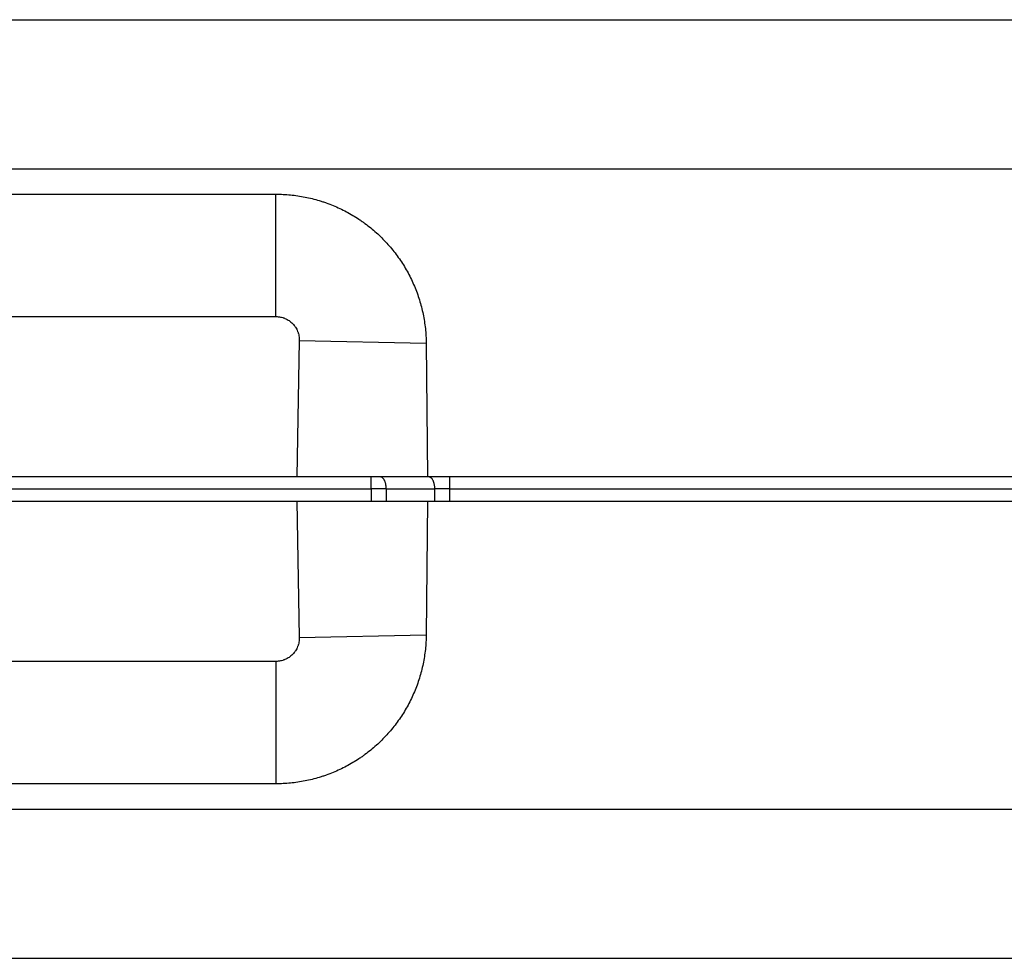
# Model space of a CAD drawing. Header units: inches. Extents: x 0 to 22, y 0 to 17.
# Tile 43 of 61: x 9.3 to 10.1, y 13.4 to 14.2. Entities that reach past the tile are written whole.
import ezdxf

# ---------------------------------------------------------------- set-up
doc = ezdxf.new("R2010")
doc.units = ezdxf.units.IN
doc.header["$LTSCALE"] = 1.21
doc.header["$MEASUREMENT"] = 0
doc.layers.get('0').update_dxf_attribs({"linetype": 'CONTINUOUS'})

msp = doc.modelspace()

# ---------------------------------------------------------------- linework, layer by layer
at = {"color": 7, "linetype": 'CONTINUOUS'}
for p, q in [((8.83633, 14.16955), (12.81319, 14.16955)), ((9.08415, 14.02455), (9.52222, 14.02455)), ((9.64722, 13.90064), (9.64819, 13.78955)), ((12.81319, 13.78955), (8.81319, 13.78955)), ((8.81319, 13.76955), (12.81319, 13.76955)), ((9.64819, 13.76955), (9.64722, 13.65846)), ((9.52222, 13.53455), (9.08415, 13.53455)), ((8.83633, 13.38955), (12.81319, 13.38955))]:
    msp.add_line(p, q, dxfattribs=at)
at = {"color": 9, "linetype": 'CONTINUOUS'}
for p, q in [((8.83542, 14.04564), (12.81319, 14.04564)), ((9.52222, 13.92283), (9.52222, 14.02455)), ((9.08415, 13.92283), (9.52222, 13.92283)), ((9.5417, 13.90295), (9.53957, 13.78955)), ((9.5417, 13.90295), (9.64722, 13.90064)), ((9.60153, 13.77973), (9.60153, 13.78955)), ((9.66689, 13.77973), (9.66689, 13.78955)), ((8.98836, 13.77973), (9.60153, 13.77973)), ((9.60153, 13.77973), (9.60158, 13.76955)), ((9.61402, 13.77973), (9.65439, 13.77973)), ((9.61402, 13.77973), (9.61408, 13.76955)), ((9.65444, 13.76955), (9.65439, 13.77973)), ((9.66694, 13.76955), (9.66689, 13.77973)), ((9.66689, 13.77973), (12.31804, 13.77973)), ((9.53957, 13.76955), (9.5417, 13.65615)), ((9.5417, 13.65615), (9.64722, 13.65846)), ((9.52222, 13.63628), (9.08415, 13.63628)), ((9.52222, 13.63628), (9.52222, 13.53455)), ((8.83542, 13.51346), (10.80549, 13.51346))]:
    msp.add_line(p, q, dxfattribs=at)
for centre, radius, start, end in [((9.60779, 10.60396), 3.17577, 89.88772, 90.11296), ((9.66064, 10.60582), 3.17391, 89.88717, 90.1128)]:
    msp.add_arc(centre, radius, start, end, dxfattribs=at)
at = {"color": 7, "linetype": 'CONTINUOUS'}
for points, knots in [([(9.52222, 14.02455), (9.52629, 14.02455), (9.53239, 14.02425), (9.54047, 14.02326), (9.54648, 14.02222), (9.55244, 14.02089), (9.55735, 14.01954), (9.56123, 14.01832), (9.56508, 14.01701), (9.56982, 14.01519), (9.57541, 14.01272), (9.58087, 14.00999), (9.58619, 14.007), (9.59049, 14.00429), (9.59386, 14.002), (9.59716, 13.99963), (9.60118, 13.99652), (9.60582, 13.99255), (9.61026, 13.98836), (9.61448, 13.98395), (9.61849, 13.97935), (9.62228, 13.97456), (9.62582, 13.96959), (9.62911, 13.96445), (9.63215, 13.95916), (9.63493, 13.95372), (9.63744, 13.94816), (9.63967, 13.94248), (9.64163, 13.9367), (9.64329, 13.93083), (9.64513, 13.9229), (9.64671, 13.91284), (9.64718, 13.90471), (9.64722, 13.90064)], [0, 0, 0, 0, 0.062486, 0.093738, 0.12499, 0.156242, 0.187494, 0.203121, 0.218749, 0.250001, 0.281253, 0.312505, 0.343757, 0.375008, 0.390635, 0.406263, 0.437514, 0.468766, 0.500018, 0.531269, 0.562521, 0.593772, 0.625024, 0.656275, 0.687526, 0.718777, 0.750029, 0.78128, 0.812531, 0.843782, 0.875033, 0.937517, 1, 1, 1, 1]), ([(9.64722, 13.65846), (9.64718, 13.65439), (9.64671, 13.64626), (9.64513, 13.6362), (9.64329, 13.62828), (9.64163, 13.6224), (9.63967, 13.61662), (9.63744, 13.61094), (9.63493, 13.60538), (9.63215, 13.59994), (9.62911, 13.59465), (9.62582, 13.58951), (9.62228, 13.58454), (9.61849, 13.57975), (9.61448, 13.57515), (9.61026, 13.57075), (9.60582, 13.56656), (9.60118, 13.56259), (9.59716, 13.55947), (9.59386, 13.5571), (9.59049, 13.55481), (9.58619, 13.5521), (9.58087, 13.54911), (9.57541, 13.54638), (9.56982, 13.54392), (9.56508, 13.5421), (9.56123, 13.54078), (9.55735, 13.53956), (9.55244, 13.53821), (9.54648, 13.53688), (9.54047, 13.53585), (9.53239, 13.53485), (9.52629, 13.53455), (9.52222, 13.53455)], [0, 0, 0, 0, 0.062483, 0.124967, 0.156218, 0.187469, 0.21872, 0.249971, 0.281223, 0.312474, 0.343725, 0.374976, 0.406228, 0.437479, 0.468731, 0.499982, 0.531234, 0.562486, 0.593737, 0.609365, 0.624992, 0.656243, 0.687495, 0.718747, 0.749999, 0.781251, 0.796879, 0.812506, 0.843758, 0.87501, 0.906262, 0.937514, 1, 1, 1, 1])]:
    msp.add_open_spline(points, degree=3, knots=knots, dxfattribs=at)
at = {"color": 9, "linetype": 'CONTINUOUS'}
for points, knots in [([(9.52222, 13.92283), (9.52287, 13.92283), (9.52416, 13.92276), (9.52608, 13.92247), (9.52764, 13.92208), (9.52887, 13.92167), (9.53007, 13.9212), (9.53153, 13.9205), (9.53291, 13.91965), (9.53396, 13.9189), (9.53497, 13.9181), (9.53616, 13.917), (9.53723, 13.91579), (9.53801, 13.91476), (9.53874, 13.9137), (9.53956, 13.9123), (9.54023, 13.91083), (9.54067, 13.90962), (9.54106, 13.90839), (9.54142, 13.90681), (9.54167, 13.90489), (9.54171, 13.90359), (9.5417, 13.90295)], [0, 0, 0, 0, 0.062497, 0.124993, 0.187489, 0.218747, 0.250004, 0.3125, 0.374996, 0.406253, 0.437511, 0.500006, 0.562501, 0.593758, 0.625015, 0.68751, 0.750004, 0.781261, 0.812518, 0.875012, 0.937506, 1, 1, 1, 1]), ([(9.61403, 13.77973), (9.61403, 13.78005), (9.61401, 13.78069), (9.61393, 13.78165), (9.61381, 13.78258), (9.61364, 13.78349), (9.61343, 13.78436), (9.61317, 13.78519), (9.61288, 13.78596), (9.61255, 13.78668), (9.61219, 13.78732), (9.6118, 13.7879), (9.61139, 13.78839), (9.61095, 13.78881), (9.61049, 13.78914), (9.61009, 13.78934), (9.60976, 13.78945), (9.60952, 13.78951), (9.60928, 13.78954), (9.60911, 13.78955), (9.60903, 13.78955)], [0, 0, 0, 0, 0.081198, 0.161719, 0.241005, 0.318515, 0.393742, 0.466219, 0.535536, 0.601349, 0.663402, 0.721544, 0.775753, 0.826169, 0.873123, 0.917171, 0.938363, 0.959144, 0.979645, 1, 1, 1, 1]), ([(9.65439, 13.77973), (9.65439, 13.78005), (9.65437, 13.78069), (9.65429, 13.78165), (9.65417, 13.78258), (9.654, 13.78349), (9.65379, 13.78436), (9.65353, 13.78519), (9.65324, 13.78596), (9.65291, 13.78668), (9.65255, 13.78732), (9.65216, 13.7879), (9.65175, 13.78839), (9.65131, 13.78881), (9.65085, 13.78914), (9.65045, 13.78934), (9.65012, 13.78945), (9.64988, 13.78951), (9.64964, 13.78954), (9.64947, 13.78955), (9.64939, 13.78955)], [0, 0, 0, 0, 0.081198, 0.161719, 0.241005, 0.318515, 0.393742, 0.466219, 0.535536, 0.601349, 0.663402, 0.721544, 0.775753, 0.826169, 0.873123, 0.917171, 0.938363, 0.959144, 0.979645, 1, 1, 1, 1]), ([(9.5417, 13.65615), (9.54171, 13.65551), (9.54167, 13.65422), (9.54142, 13.65229), (9.54106, 13.65072), (9.54067, 13.64948), (9.54023, 13.64827), (9.53956, 13.6468), (9.53874, 13.6454), (9.53801, 13.64434), (9.53723, 13.64331), (9.53616, 13.6421), (9.53497, 13.641), (9.53396, 13.6402), (9.53291, 13.63945), (9.53153, 13.63861), (9.53007, 13.63791), (9.52887, 13.63744), (9.52764, 13.63703), (9.52608, 13.63663), (9.52416, 13.63634), (9.52287, 13.63628), (9.52222, 13.63628)], [0, 0, 0, 0, 0.062494, 0.124988, 0.187482, 0.218739, 0.249996, 0.31249, 0.374985, 0.406242, 0.437499, 0.499994, 0.562489, 0.593747, 0.625004, 0.6875, 0.749996, 0.781253, 0.812511, 0.875007, 0.937503, 1, 1, 1, 1])]:
    msp.add_open_spline(points, degree=3, knots=knots, dxfattribs=at)

doc.saveas('drawing.dxf')
